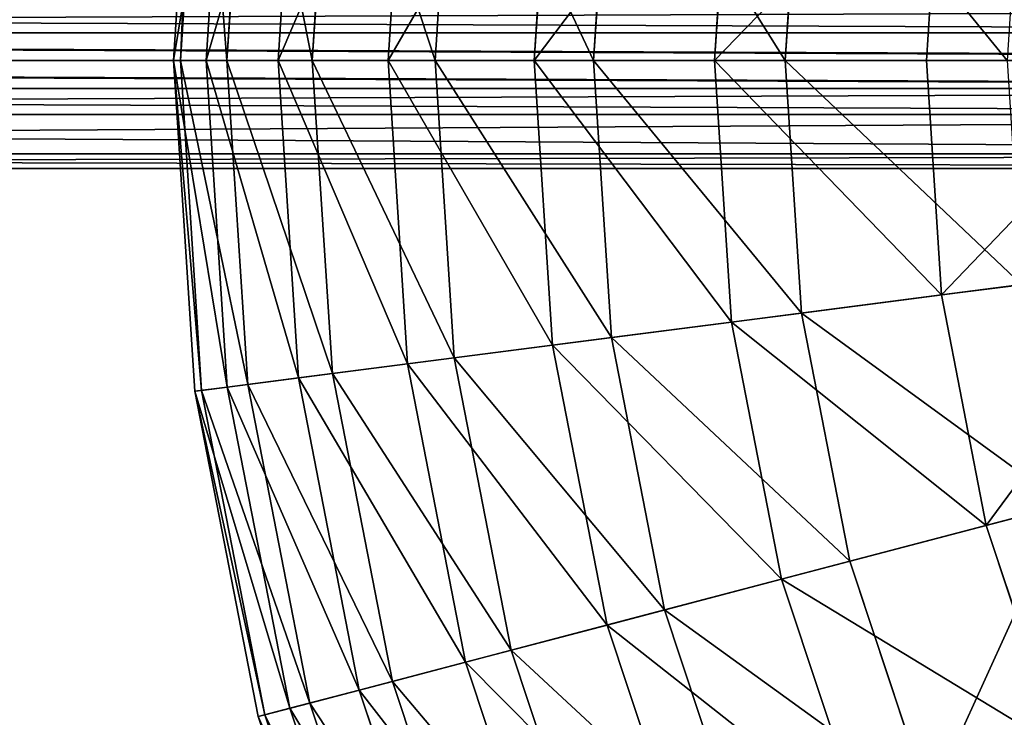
# Model space of a CAD drawing. Extents: x 1 to 133, y -12 to 0.
# Tile 215 of 256: x 76.74 to 79.03, y -7.48 to -5.87. Entities that reach past the tile are written whole.
import ezdxf

# ---------------------------------------------------------------- set-up
doc = ezdxf.new("R2010")
doc.units = 0
doc.header["$LTSCALE"] = 2.54
doc.layers.get('0').update_dxf_attribs({"color": 13, "linetype": 'CONTINUOUS'})

# ---------------------------------------------------------------- blocks, each defined once
blk = doc.blocks.new('SLING_IV_-_Z_O_ENIE16_06_B')
at = {"color": 0}
for p, q in [((77.1482, -5.1942, 6.8495), (77.099, -5.9608, 6.8495)), ((77.1482, -5.1942, 6.8495), (77.099, -5.9608, 6.8495)), ((77.1642, -5.1962, 6.1066), (77.1151, -5.9608, 6.1066)), ((77.1642, -5.1962, 6.1066), (77.1151, -5.9608, 6.1066)), ((77.2234, -5.2039, 7.5887), (77.1748, -5.9608, 7.5887)), ((77.2234, -5.2039, 7.5887), (77.1748, -5.9608, 7.5887)), ((77.2711, -5.21, 5.3713), (77.2229, -5.9608, 5.3713)), ((77.2711, -5.21, 5.3713), (77.2229, -5.9608, 5.3713)), ((77.3887, -5.2252, 8.3129), (77.3415, -5.9608, 8.3129)), ((77.3887, -5.2252, 8.3129), (77.3415, -5.9608, 8.3129)), ((77.4674, -5.2353, 4.6551), (77.4208, -5.9608, 4.6551)), ((77.4674, -5.2353, 4.6551), (77.4208, -5.9608, 4.6551)), ((77.6415, -5.2578, 9.0109), (77.5964, -5.9608, 9.0109)), ((77.6415, -5.2578, 9.0109), (77.5964, -5.9608, 9.0109)), ((77.75, -5.2718, 3.9687), (77.7057, -5.9608, 3.9687)), ((77.75, -5.2718, 3.9687), (77.7057, -5.9608, 3.9687)), ((77.9779, -5.3012, 9.672), (77.9356, -5.9608, 9.672)), ((77.9779, -5.3012, 9.672), (77.9356, -5.9608, 9.672)), ((78.1145, -5.3188, 3.3229), (78.0733, -5.9608, 3.3229)), ((78.1145, -5.3188, 3.3229), (78.0733, -5.9608, 3.3229)), ((78.3928, -5.3546, 10.2862), (78.3539, -5.9608, 10.2862)), ((78.3928, -5.3546, 10.2862), (78.3539, -5.9608, 10.2862)), ((78.5554, -5.3756, 2.7275), (78.5178, -5.9608, 2.7275)), ((78.5554, -5.3756, 2.7275), (78.5178, -5.9608, 2.7275)), ((78.8798, -5.4174, 10.8439), (78.8449, -5.9608, 10.8439)), ((78.8798, -5.4174, 10.8439), (78.8449, -5.9608, 10.8439)), ((66.9466, -5.8961, 124.1052), (82.6031, -5.8961, 14.6884)), ((66.9466, -5.8961, 124.1052), (82.6031, -5.8961, 14.6884)), ((67.4296, -5.8961, 124.1396), (83.0861, -5.8961, 14.7228)), ((67.4296, -5.8961, 124.1396), (83.0861, -5.8961, 14.7228)), ((67.4296, -5.8961, 124.1396), (83.0963, -5.9608, 14.7216)), ((67.4296, -5.8961, 124.1396), (83.0963, -5.9608, 14.7216)), ((66.9381, -5.9608, 124.1046), (82.5946, -5.9608, 14.6878)), ((66.9381, -5.9608, 124.1046), (82.5946, -5.9608, 14.6878)), ((67.4381, -5.9608, 124.1402), (83.0963, -5.9608, 14.7216)), ((67.4381, -5.9608, 124.1402), (83.0963, -5.9608, 14.7216)), ((67.4381, -5.9608, 124.1402), (83.0861, -6.0255, 14.7228)), ((67.4381, -5.9608, 124.1402), (83.0861, -6.0255, 14.7228)), ((77.099, -5.9608, 6.8495), (77.1748, -5.9608, 7.5887)), ((77.099, -5.9608, 6.8495), (77.1748, -5.9608, 7.5887)), ((77.099, -5.9608, 6.8495), (77.1482, -6.7275, 6.8495)), ((77.099, -5.9608, 6.8495), (77.1482, -6.7275, 6.8495)), ((77.1151, -5.9608, 6.1066), (77.099, -5.9608, 6.8495)), ((77.1151, -5.9608, 6.1066), (77.099, -5.9608, 6.8495)), ((77.1151, -5.9608, 6.1066), (77.1642, -6.7254, 6.1066)), ((77.1151, -5.9608, 6.1066), (77.1642, -6.7254, 6.1066)), ((77.2229, -5.9608, 5.3713), (77.1151, -5.9608, 6.1066)), ((77.2229, -5.9608, 5.3713), (77.1151, -5.9608, 6.1066)), ((77.1748, -5.9608, 7.5887), (77.3415, -5.9608, 8.3129)), ((77.1748, -5.9608, 7.5887), (77.3415, -5.9608, 8.3129)), ((77.1748, -5.9608, 7.5887), (77.2234, -6.7178, 7.5887)), ((77.1748, -5.9608, 7.5887), (77.2234, -6.7178, 7.5887)), ((77.2229, -5.9608, 5.3713), (77.2711, -6.7116, 5.3713)), ((77.4208, -5.9608, 4.6551), (77.2229, -5.9608, 5.3713)), ((77.2229, -5.9608, 5.3713), (77.2711, -6.7116, 5.3713)), ((77.4208, -5.9608, 4.6551), (77.2229, -5.9608, 5.3713)), ((77.3415, -5.9608, 8.3129), (77.3887, -6.6964, 8.3129)), ((77.3415, -5.9608, 8.3129), (77.5964, -5.9608, 9.0109)), ((77.3415, -5.9608, 8.3129), (77.3887, -6.6964, 8.3129)), ((77.3415, -5.9608, 8.3129), (77.5964, -5.9608, 9.0109)), ((77.4208, -5.9608, 4.6551), (77.4674, -6.6863, 4.6551)), ((77.4208, -5.9608, 4.6551), (77.4674, -6.6863, 4.6551)), ((77.7057, -5.9608, 3.9687), (77.4208, -5.9608, 4.6551)), ((77.7057, -5.9608, 3.9687), (77.4208, -5.9608, 4.6551)), ((77.5964, -5.9608, 9.0109), (77.9356, -5.9608, 9.672)), ((77.5964, -5.9608, 9.0109), (77.9356, -5.9608, 9.672)), ((77.5964, -5.9608, 9.0109), (77.6415, -6.6639, 9.0109)), ((77.5964, -5.9608, 9.0109), (77.6415, -6.6639, 9.0109)), ((77.7057, -5.9608, 3.9687), (77.75, -6.6499, 3.9687)), ((77.7057, -5.9608, 3.9687), (77.75, -6.6499, 3.9687)), ((78.0733, -5.9608, 3.3229), (77.7057, -5.9608, 3.9687)), ((78.0733, -5.9608, 3.3229), (77.7057, -5.9608, 3.9687)), ((77.9356, -5.9608, 9.672), (78.3539, -5.9608, 10.2862)), ((77.9356, -5.9608, 9.672), (78.3539, -5.9608, 10.2862)), ((77.9356, -5.9608, 9.672), (77.9779, -6.6205, 9.672)), ((77.9356, -5.9608, 9.672), (77.9779, -6.6205, 9.672)), ((78.0733, -5.9608, 3.3229), (78.1145, -6.6029, 3.3229)), ((78.5178, -5.9608, 2.7275), (78.0733, -5.9608, 3.3229)), ((78.0733, -5.9608, 3.3229), (78.1145, -6.6029, 3.3229)), ((78.5178, -5.9608, 2.7275), (78.0733, -5.9608, 3.3229)), ((78.3539, -5.9608, 10.2862), (78.3928, -6.567, 10.2862)), ((78.3539, -5.9608, 10.2862), (78.8449, -5.9608, 10.8439)), ((78.3539, -5.9608, 10.2862), (78.8449, -5.9608, 10.8439)), ((78.3539, -5.9608, 10.2862), (78.3928, -6.567, 10.2862)), ((78.5178, -5.9608, 2.7275), (78.5554, -6.546, 2.7275)), ((79.0326, -5.9608, 2.1915), (78.5178, -5.9608, 2.7275)), ((78.5178, -5.9608, 2.7275), (78.5554, -6.546, 2.7275)), ((79.0326, -5.9608, 2.1915), (78.5178, -5.9608, 2.7275)), ((78.8449, -5.9608, 10.8439), (78.8798, -6.5042, 10.8439)), ((78.8449, -5.9608, 10.8439), (79.4012, -5.9608, 11.3367)), ((78.8449, -5.9608, 10.8439), (78.8798, -6.5042, 10.8439)), ((78.8449, -5.9608, 10.8439), (79.4012, -5.9608, 11.3367)), ((66.9466, -6.0255, 124.1052), (82.6031, -6.0255, 14.6884)), ((66.9466, -6.0255, 124.1052), (82.6031, -6.0255, 14.6884)), ((67.4296, -6.0255, 124.1396), (83.0861, -6.0255, 14.7228)), ((67.4296, -6.0255, 124.1396), (83.0861, -6.0255, 14.7228)), ((66.9716, -6.0858, 124.1069), (82.6281, -6.0858, 14.6902)), ((66.9716, -6.0858, 124.1069), (82.6281, -6.0858, 14.6902)), ((67.4046, -6.0858, 124.1378), (83.0611, -6.0858, 14.721)), ((67.4046, -6.0858, 124.1378), (83.0611, -6.0858, 14.721)), ((67.0631, -6.1773, 124.1135), (82.7196, -6.1773, 14.6967)), ((67.0631, -6.1773, 124.1135), (82.7196, -6.1773, 14.6967)), ((67.3131, -6.1773, 124.1312), (82.9696, -6.1773, 14.7145)), ((67.3131, -6.1773, 124.1312), (82.9696, -6.1773, 14.7145)), ((67.1881, -6.2108, 124.1224), (82.8446, -6.2108, 14.7056)), ((67.1881, -6.2108, 124.1224), (82.8446, -6.2108, 14.7056)), ((78.8798, -6.5042, 10.8439), (79.4315, -6.4331, 11.3367)), ((78.8798, -6.5042, 10.8439), (79.4315, -6.4331, 11.3367)), ((79.0659, -6.4802, 2.1915), (78.5554, -6.546, 2.7275)), ((79.0659, -6.4802, 2.1915), (78.5554, -6.546, 2.7275)), ((78.3928, -6.567, 10.2862), (78.8798, -6.5042, 10.8439)), ((78.3928, -6.567, 10.2862), (78.8798, -6.5042, 10.8439)), ((78.8798, -6.5042, 10.8439), (78.9839, -7.0386, 10.8439)), ((78.8798, -6.5042, 10.8439), (78.9839, -7.0386, 10.8439)), ((78.5554, -6.546, 2.7275), (78.1145, -6.6029, 3.3229)), ((78.5554, -6.546, 2.7275), (78.1145, -6.6029, 3.3229)), ((78.5554, -6.546, 2.7275), (78.6675, -7.1216, 2.7275)), ((78.5554, -6.546, 2.7275), (78.6675, -7.1216, 2.7275)), ((77.9779, -6.6205, 9.672), (78.3928, -6.567, 10.2862)), ((77.9779, -6.6205, 9.672), (78.3928, -6.567, 10.2862)), ((78.3928, -6.567, 10.2862), (78.5089, -7.1632, 10.2862)), ((78.3928, -6.567, 10.2862), (78.5089, -7.1632, 10.2862)), ((77.6415, -6.6639, 9.0109), (77.9779, -6.6205, 9.672)), ((77.6415, -6.6639, 9.0109), (77.9779, -6.6205, 9.672)), ((78.1145, -6.6029, 3.3229), (77.75, -6.6499, 3.9687)), ((78.1145, -6.6029, 3.3229), (77.75, -6.6499, 3.9687)), ((77.9779, -6.6205, 9.672), (78.1043, -7.2693, 9.672)), ((77.9779, -6.6205, 9.672), (78.1043, -7.2693, 9.672)), ((78.1145, -6.6029, 3.3229), (78.2375, -7.2344, 3.3229)), ((78.1145, -6.6029, 3.3229), (78.2375, -7.2344, 3.3229)), ((77.3887, -6.6964, 8.3129), (77.6415, -6.6639, 9.0109)), ((77.3887, -6.6964, 8.3129), (77.6415, -6.6639, 9.0109)), ((77.75, -6.6499, 3.9687), (77.4674, -6.6863, 4.6551)), ((77.75, -6.6499, 3.9687), (77.4674, -6.6863, 4.6551)), ((77.6415, -6.6639, 9.0109), (77.7762, -7.3554, 9.0109)), ((77.6415, -6.6639, 9.0109), (77.7762, -7.3554, 9.0109)), ((77.75, -6.6499, 3.9687), (77.8819, -7.3276, 3.9687)), ((77.75, -6.6499, 3.9687), (77.8819, -7.3276, 3.9687)), ((77.4674, -6.6863, 4.6551), (77.2711, -6.7116, 5.3713)), ((77.4674, -6.6863, 4.6551), (77.2711, -6.7116, 5.3713)), ((77.4674, -6.6863, 4.6551), (77.6064, -7.3999, 4.6551)), ((77.4674, -6.6863, 4.6551), (77.6064, -7.3999, 4.6551)), ((77.2711, -6.7116, 5.3713), (77.1642, -6.7254, 6.1066)), ((77.2711, -6.7116, 5.3713), (77.1642, -6.7254, 6.1066)), ((77.2234, -6.7178, 7.5887), (77.3887, -6.6964, 8.3129)), ((77.2234, -6.7178, 7.5887), (77.3887, -6.6964, 8.3129)), ((77.2711, -6.7116, 5.3713), (77.4149, -7.4501, 5.3713)), ((77.2711, -6.7116, 5.3713), (77.4149, -7.4501, 5.3713)), ((77.3887, -6.6964, 8.3129), (77.5296, -7.42, 8.3129)), ((77.3887, -6.6964, 8.3129), (77.5296, -7.42, 8.3129)), ((77.1482, -6.7275, 6.8495), (77.2234, -6.7178, 7.5887)), ((77.1482, -6.7275, 6.8495), (77.2234, -6.7178, 7.5887)), ((77.1642, -6.7254, 6.1066), (77.1482, -6.7275, 6.8495)), ((77.1642, -6.7254, 6.1066), (77.1482, -6.7275, 6.8495)), ((77.1482, -6.7275, 6.8495), (77.2951, -7.4815, 6.8495)), ((77.1482, -6.7275, 6.8495), (77.2951, -7.4815, 6.8495)), ((77.1642, -6.7254, 6.1066), (77.3107, -7.4774, 6.1066)), ((77.1642, -6.7254, 6.1066), (77.3107, -7.4774, 6.1066)), ((77.2234, -6.7178, 7.5887), (77.3684, -7.4623, 7.5887)), ((77.2234, -6.7178, 7.5887), (77.3684, -7.4623, 7.5887)), ((78.9839, -7.0386, 10.8439), (79.5219, -6.8976, 11.3367)), ((78.9839, -7.0386, 10.8439), (79.5219, -6.8976, 11.3367)), ((79.1654, -6.991, 2.1915), (78.6675, -7.1216, 2.7275)), ((79.1654, -6.991, 2.1915), (78.6675, -7.1216, 2.7275)), ((78.5089, -7.1632, 10.2862), (78.9839, -7.0386, 10.8439)), ((78.5089, -7.1632, 10.2862), (78.9839, -7.0386, 10.8439)), ((78.9839, -7.0386, 10.8439), (79.1555, -7.5554, 10.8439)), ((78.9839, -7.0386, 10.8439), (79.1555, -7.5554, 10.8439)), ((78.6675, -7.1216, 2.7275), (78.2375, -7.2344, 3.3229)), ((78.6675, -7.1216, 2.7275), (78.2375, -7.2344, 3.3229)), ((78.6675, -7.1216, 2.7275), (78.8523, -7.6781, 2.7275)), ((78.6675, -7.1216, 2.7275), (78.8523, -7.6781, 2.7275)), ((78.1043, -7.2693, 9.672), (78.5089, -7.1632, 10.2862)), ((78.1043, -7.2693, 9.672), (78.5089, -7.1632, 10.2862)), ((78.5089, -7.1632, 10.2862), (78.7003, -7.7397, 10.2862)), ((78.5089, -7.1632, 10.2862), (78.7003, -7.7397, 10.2862)), ((78.2375, -7.2344, 3.3229), (77.8819, -7.3276, 3.9687)), ((78.2375, -7.2344, 3.3229), (77.8819, -7.3276, 3.9687)), ((78.2375, -7.2344, 3.3229), (78.4402, -7.845, 3.3229)), ((78.2375, -7.2344, 3.3229), (78.4402, -7.845, 3.3229)), ((77.7762, -7.3554, 9.0109), (78.1043, -7.2693, 9.672)), ((77.7762, -7.3554, 9.0109), (78.1043, -7.2693, 9.672)), ((78.1043, -7.2693, 9.672), (78.3126, -7.8967, 9.672)), ((78.1043, -7.2693, 9.672), (78.3126, -7.8967, 9.672)), ((77.8819, -7.3276, 3.9687), (77.6064, -7.3999, 4.6551)), ((77.8819, -7.3276, 3.9687), (77.6064, -7.3999, 4.6551)), ((77.8819, -7.3276, 3.9687), (78.0995, -7.9829, 3.9687)), ((77.8819, -7.3276, 3.9687), (78.0995, -7.9829, 3.9687)), ((77.5296, -7.42, 8.3129), (77.7762, -7.3554, 9.0109)), ((77.5296, -7.42, 8.3129), (77.7762, -7.3554, 9.0109)), ((77.7762, -7.3554, 9.0109), (77.9982, -8.0239, 9.0109)), ((77.7762, -7.3554, 9.0109), (77.9982, -8.0239, 9.0109)), ((77.3684, -7.4623, 7.5887), (77.5296, -7.42, 8.3129)), ((77.3684, -7.4623, 7.5887), (77.5296, -7.42, 8.3129)), ((77.6064, -7.3999, 4.6551), (77.4149, -7.4501, 5.3713)), ((77.6064, -7.3999, 4.6551), (77.4149, -7.4501, 5.3713)), ((77.5296, -7.42, 8.3129), (77.7619, -8.1196, 8.3129)), ((77.5296, -7.42, 8.3129), (77.7619, -8.1196, 8.3129)), ((77.6064, -7.3999, 4.6551), (77.8354, -8.0898, 4.6551)), ((77.6064, -7.3999, 4.6551), (77.8354, -8.0898, 4.6551)), ((77.2951, -7.4815, 6.8495), (77.3684, -7.4623, 7.5887)), ((77.2951, -7.4815, 6.8495), (77.3684, -7.4623, 7.5887)), ((77.4149, -7.4501, 5.3713), (77.3107, -7.4774, 6.1066)), ((77.4149, -7.4501, 5.3713), (77.3107, -7.4774, 6.1066)), ((77.3684, -7.4623, 7.5887), (77.6074, -8.1821, 7.5887)), ((77.3684, -7.4623, 7.5887), (77.6074, -8.1821, 7.5887)), ((77.4149, -7.4501, 5.3713), (77.652, -8.1641, 5.3713)), ((77.4149, -7.4501, 5.3713), (77.652, -8.1641, 5.3713)), ((77.3107, -7.4774, 6.1066), (77.2951, -7.4815, 6.8495)), ((77.3107, -7.4774, 6.1066), (77.2951, -7.4815, 6.8495)), ((77.2951, -7.4815, 6.8495), (77.5371, -8.2106, 6.8495)), ((77.2951, -7.4815, 6.8495), (77.5371, -8.2106, 6.8495)), ((77.3107, -7.4774, 6.1066), (77.5521, -8.2045, 6.1066)), ((77.3107, -7.4774, 6.1066), (77.5521, -8.2045, 6.1066))]:
    blk.add_line(p, q, dxfattribs=at)
at = {"color": 7}
mesh = blk.add_polyface(dxfattribs=at)
corners = [(77.2234, -5.2039, 7.5887), (77.099, -5.9608, 6.8495), (77.1748, -5.9608, 7.5887), (77.1482, -5.1942, 6.8495)]
mesh.append_faces([[corners[k] for k in face] for face in [(0, 1, 2), (1, 0, 3)]], dxfattribs={"vtx0": -1, "color": 7})
mesh = blk.add_polyface(dxfattribs=at)
corners = [(77.1482, -5.1942, 6.8495), (77.1151, -5.9608, 6.1066), (77.099, -5.9608, 6.8495), (77.1642, -5.1962, 6.1066)]
mesh.append_faces([[corners[k] for k in face] for face in [(0, 1, 2), (1, 0, 3)]], dxfattribs={"vtx0": -1, "color": 7})
mesh = blk.add_polyface(dxfattribs=at)
corners = [(77.1642, -5.1962, 6.1066), (77.2229, -5.9608, 5.3713), (77.1151, -5.9608, 6.1066), (77.2711, -5.21, 5.3713)]
mesh.append_faces([[corners[k] for k in face] for face in [(0, 1, 2), (1, 0, 3)]], dxfattribs={"vtx0": -1, "color": 7})
mesh = blk.add_polyface(dxfattribs=at)
corners = [(77.3887, -5.2252, 8.3129), (77.1748, -5.9608, 7.5887), (77.3415, -5.9608, 8.3129), (77.2234, -5.2039, 7.5887)]
mesh.append_faces([[corners[k] for k in face] for face in [(0, 1, 2), (1, 0, 3)]], dxfattribs={"vtx0": -1, "color": 7})
mesh = blk.add_polyface(dxfattribs=at)
corners = [(77.2711, -5.21, 5.3713), (77.4208, -5.9608, 4.6551), (77.2229, -5.9608, 5.3713), (77.4674, -5.2353, 4.6551)]
mesh.append_faces([[corners[k] for k in face] for face in [(0, 1, 2), (1, 0, 3)]], dxfattribs={"vtx0": -1, "color": 7})
mesh = blk.add_polyface(dxfattribs=at)
corners = [(77.6415, -5.2578, 9.0109), (77.3415, -5.9608, 8.3129), (77.5964, -5.9608, 9.0109), (77.3887, -5.2252, 8.3129)]
mesh.append_faces([[corners[k] for k in face] for face in [(0, 1, 2), (1, 0, 3)]], dxfattribs={"vtx0": -1, "color": 7})
mesh = blk.add_polyface(dxfattribs=at)
corners = [(77.4674, -5.2353, 4.6551), (77.7057, -5.9608, 3.9687), (77.4208, -5.9608, 4.6551), (77.75, -5.2718, 3.9687)]
mesh.append_faces([[corners[k] for k in face] for face in [(0, 1, 2), (1, 0, 3)]], dxfattribs={"vtx0": -1, "color": 7})
mesh = blk.add_polyface(dxfattribs=at)
corners = [(77.9779, -5.3012, 9.672), (77.5964, -5.9608, 9.0109), (77.9356, -5.9608, 9.672), (77.6415, -5.2578, 9.0109)]
mesh.append_faces([[corners[k] for k in face] for face in [(0, 1, 2), (1, 0, 3)]], dxfattribs={"vtx0": -1, "color": 7})
mesh = blk.add_polyface(dxfattribs=at)
corners = [(77.75, -5.2718, 3.9687), (78.0733, -5.9608, 3.3229), (77.7057, -5.9608, 3.9687), (78.1145, -5.3188, 3.3229)]
mesh.append_faces([[corners[k] for k in face] for face in [(0, 1, 2), (1, 0, 3)]], dxfattribs={"vtx0": -1, "color": 7})
mesh = blk.add_polyface(dxfattribs=at)
corners = [(78.3928, -5.3546, 10.2862), (77.9356, -5.9608, 9.672), (78.3539, -5.9608, 10.2862), (77.9779, -5.3012, 9.672)]
mesh.append_faces([[corners[k] for k in face] for face in [(0, 1, 2), (1, 0, 3)]], dxfattribs={"vtx0": -1, "color": 7})
mesh = blk.add_polyface(dxfattribs=at)
corners = [(78.1145, -5.3188, 3.3229), (78.5178, -5.9608, 2.7275), (78.0733, -5.9608, 3.3229), (78.5554, -5.3756, 2.7275)]
mesh.append_faces([[corners[k] for k in face] for face in [(0, 1, 2), (1, 0, 3)]], dxfattribs={"vtx0": -1, "color": 7})
mesh = blk.add_polyface(dxfattribs=at)
corners = [(78.8798, -5.4174, 10.8439), (78.3539, -5.9608, 10.2862), (78.8449, -5.9608, 10.8439), (78.3928, -5.3546, 10.2862)]
mesh.append_faces([[corners[k] for k in face] for face in [(0, 1, 2), (1, 0, 3)]], dxfattribs={"vtx0": -1, "color": 7})
mesh = blk.add_polyface(dxfattribs=at)
corners = [(78.5554, -5.3756, 2.7275), (79.0326, -5.9608, 2.1915), (78.5178, -5.9608, 2.7275), (79.0659, -5.4414, 2.1915)]
mesh.append_faces([[corners[k] for k in face] for face in [(0, 1, 2), (1, 0, 3)]], dxfattribs={"vtx0": -1, "color": 7})
mesh = blk.add_polyface(dxfattribs=at)
corners = [(79.4012, -5.9608, 11.3367), (78.8798, -5.4174, 10.8439), (78.8449, -5.9608, 10.8439), (79.4315, -5.4886, 11.3367)]
mesh.append_faces([[corners[k] for k in face] for face in [(0, 1, 2), (1, 0, 3)]], dxfattribs={"vtx0": -1, "color": 7})
at = {"color": 0}
mesh = blk.add_polyface(dxfattribs=at)
corners = [(66.9716, -5.8358, 124.1069), (82.6031, -5.8961, 14.6884), (66.9466, -5.8961, 124.1052), (82.6281, -5.8358, 14.6902)]
mesh.append_faces([[corners[k] for k in face] for face in [(0, 1, 2), (1, 0, 3)]], dxfattribs={"vtx0": -1, "color": 0})
mesh = blk.add_polyface(dxfattribs=at)
corners = [(83.0611, -5.8358, 14.721), (67.4296, -5.8961, 124.1396), (83.0861, -5.8961, 14.7228), (67.4046, -5.8358, 124.1378)]
mesh.append_faces([[corners[k] for k in face] for face in [(0, 1, 2), (1, 0, 3)]], dxfattribs={"vtx0": -1, "color": 0})
mesh = blk.add_polyface(dxfattribs=at)
corners = [(66.9466, -5.8961, 124.1052), (82.5946, -5.9608, 14.6878), (66.9381, -5.9608, 124.1046), (82.6031, -5.8961, 14.6884)]
mesh.append_faces([[corners[k] for k in face] for face in [(0, 1, 2), (1, 0, 3)]], dxfattribs={"vtx0": -1, "color": 0})
mesh = blk.add_polyface(dxfattribs=at)
corners = [(67.4296, -5.8961, 124.1396), (83.0963, -5.9608, 14.7216), (83.0861, -5.8961, 14.7228)]
mesh.append_faces([[corners[k] for k in face] for face in [(0, 1, 2)]], dxfattribs={"color": 0})
mesh = blk.add_polyface(dxfattribs=at)
corners = [(67.4296, -5.8961, 124.1396), (67.4381, -5.9608, 124.1402), (83.0963, -5.9608, 14.7216)]
mesh.append_faces([[corners[k] for k in face] for face in [(0, 1, 2)]], dxfattribs={"color": 0})
mesh = blk.add_polyface(dxfattribs=at)
corners = [(66.9381, -5.9608, 124.1046), (82.6031, -6.0255, 14.6884), (66.9466, -6.0255, 124.1052), (82.5946, -5.9608, 14.6878)]
mesh.append_faces([[corners[k] for k in face] for face in [(0, 1, 2), (1, 0, 3)]], dxfattribs={"vtx0": -1, "color": 0})
mesh = blk.add_polyface(dxfattribs=at)
corners = [(67.4381, -5.9608, 124.1402), (67.4296, -6.0255, 124.1396), (83.0861, -6.0255, 14.7228)]
mesh.append_faces([[corners[k] for k in face] for face in [(0, 1, 2)]], dxfattribs={"color": 0})
mesh = blk.add_polyface(dxfattribs=at)
corners = [(67.4381, -5.9608, 124.1402), (83.0861, -6.0255, 14.7228), (83.0963, -5.9608, 14.7216)]
mesh.append_faces([[corners[k] for k in face] for face in [(0, 1, 2)]], dxfattribs={"color": 0})
at = {"color": 7}
mesh = blk.add_polyface(dxfattribs=at)
corners = [(77.2234, -6.7178, 7.5887), (77.099, -5.9608, 6.8495), (77.1482, -6.7275, 6.8495), (77.1748, -5.9608, 7.5887)]
mesh.append_faces([[corners[k] for k in face] for face in [(0, 1, 2), (1, 0, 3)]], dxfattribs={"vtx0": -1, "color": 7})
mesh = blk.add_polyface(dxfattribs=at)
corners = [(77.099, -5.9608, 6.8495), (77.1642, -6.7254, 6.1066), (77.1482, -6.7275, 6.8495), (77.1151, -5.9608, 6.1066)]
mesh.append_faces([[corners[k] for k in face] for face in [(0, 1, 2), (1, 0, 3)]], dxfattribs={"vtx0": -1, "color": 7})
mesh = blk.add_polyface(dxfattribs=at)
corners = [(77.1151, -5.9608, 6.1066), (77.2711, -6.7116, 5.3713), (77.1642, -6.7254, 6.1066), (77.2229, -5.9608, 5.3713)]
mesh.append_faces([[corners[k] for k in face] for face in [(0, 1, 2), (1, 0, 3)]], dxfattribs={"vtx0": -1, "color": 7})
mesh = blk.add_polyface(dxfattribs=at)
corners = [(77.3887, -6.6964, 8.3129), (77.1748, -5.9608, 7.5887), (77.2234, -6.7178, 7.5887), (77.3415, -5.9608, 8.3129)]
mesh.append_faces([[corners[k] for k in face] for face in [(0, 1, 2), (1, 0, 3)]], dxfattribs={"vtx0": -1, "color": 7})
mesh = blk.add_polyface(dxfattribs=at)
corners = [(77.2229, -5.9608, 5.3713), (77.4674, -6.6863, 4.6551), (77.2711, -6.7116, 5.3713), (77.4208, -5.9608, 4.6551)]
mesh.append_faces([[corners[k] for k in face] for face in [(0, 1, 2), (1, 0, 3)]], dxfattribs={"vtx0": -1, "color": 7})
mesh = blk.add_polyface(dxfattribs=at)
corners = [(77.6415, -6.6639, 9.0109), (77.3415, -5.9608, 8.3129), (77.3887, -6.6964, 8.3129), (77.5964, -5.9608, 9.0109)]
mesh.append_faces([[corners[k] for k in face] for face in [(0, 1, 2), (1, 0, 3)]], dxfattribs={"vtx0": -1, "color": 7})
mesh = blk.add_polyface(dxfattribs=at)
corners = [(77.4208, -5.9608, 4.6551), (77.75, -6.6499, 3.9687), (77.4674, -6.6863, 4.6551), (77.7057, -5.9608, 3.9687)]
mesh.append_faces([[corners[k] for k in face] for face in [(0, 1, 2), (1, 0, 3)]], dxfattribs={"vtx0": -1, "color": 7})
mesh = blk.add_polyface(dxfattribs=at)
corners = [(77.9779, -6.6205, 9.672), (77.5964, -5.9608, 9.0109), (77.6415, -6.6639, 9.0109), (77.9356, -5.9608, 9.672)]
mesh.append_faces([[corners[k] for k in face] for face in [(0, 1, 2), (1, 0, 3)]], dxfattribs={"vtx0": -1, "color": 7})
mesh = blk.add_polyface(dxfattribs=at)
corners = [(77.7057, -5.9608, 3.9687), (78.1145, -6.6029, 3.3229), (77.75, -6.6499, 3.9687), (78.0733, -5.9608, 3.3229)]
mesh.append_faces([[corners[k] for k in face] for face in [(0, 1, 2), (1, 0, 3)]], dxfattribs={"vtx0": -1, "color": 7})
mesh = blk.add_polyface(dxfattribs=at)
corners = [(78.3928, -6.567, 10.2862), (77.9356, -5.9608, 9.672), (77.9779, -6.6205, 9.672), (78.3539, -5.9608, 10.2862)]
mesh.append_faces([[corners[k] for k in face] for face in [(0, 1, 2), (1, 0, 3)]], dxfattribs={"vtx0": -1, "color": 7})
mesh = blk.add_polyface(dxfattribs=at)
corners = [(78.0733, -5.9608, 3.3229), (78.5554, -6.546, 2.7275), (78.1145, -6.6029, 3.3229), (78.5178, -5.9608, 2.7275)]
mesh.append_faces([[corners[k] for k in face] for face in [(0, 1, 2), (1, 0, 3)]], dxfattribs={"vtx0": -1, "color": 7})
mesh = blk.add_polyface(dxfattribs=at)
corners = [(78.8798, -6.5042, 10.8439), (78.3539, -5.9608, 10.2862), (78.3928, -6.567, 10.2862), (78.8449, -5.9608, 10.8439)]
mesh.append_faces([[corners[k] for k in face] for face in [(0, 1, 2), (1, 0, 3)]], dxfattribs={"vtx0": -1, "color": 7})
mesh = blk.add_polyface(dxfattribs=at)
corners = [(78.5178, -5.9608, 2.7275), (79.0659, -6.4802, 2.1915), (78.5554, -6.546, 2.7275), (79.0326, -5.9608, 2.1915)]
mesh.append_faces([[corners[k] for k in face] for face in [(0, 1, 2), (1, 0, 3)]], dxfattribs={"vtx0": -1, "color": 7})
mesh = blk.add_polyface(dxfattribs=at)
corners = [(78.8798, -6.5042, 10.8439), (79.4012, -5.9608, 11.3367), (78.8449, -5.9608, 10.8439), (79.4315, -6.4331, 11.3367)]
mesh.append_faces([[corners[k] for k in face] for face in [(0, 1, 2), (1, 0, 3)]], dxfattribs={"vtx0": -1, "color": 7})
at = {"color": 0}
mesh = blk.add_polyface(dxfattribs=at)
corners = [(66.9466, -6.0255, 124.1052), (82.6281, -6.0858, 14.6902), (66.9716, -6.0858, 124.1069), (82.6031, -6.0255, 14.6884)]
mesh.append_faces([[corners[k] for k in face] for face in [(0, 1, 2), (1, 0, 3)]], dxfattribs={"vtx0": -1, "color": 0})
mesh = blk.add_polyface(dxfattribs=at)
corners = [(83.0861, -6.0255, 14.7228), (67.4046, -6.0858, 124.1378), (83.0611, -6.0858, 14.721), (67.4296, -6.0255, 124.1396)]
mesh.append_faces([[corners[k] for k in face] for face in [(0, 1, 2), (1, 0, 3)]], dxfattribs={"vtx0": -1, "color": 0})
mesh = blk.add_polyface(dxfattribs=at)
corners = [(82.7196, -6.1773, 14.6967), (66.9716, -6.0858, 124.1069), (82.6281, -6.0858, 14.6902), (67.0631, -6.1773, 124.1135)]
mesh.append_faces([[corners[k] for k in face] for face in [(0, 1, 2), (1, 0, 3)]], dxfattribs={"vtx0": -1, "color": 0})
mesh = blk.add_polyface(dxfattribs=at)
corners = [(83.0611, -6.0858, 14.721), (67.3131, -6.1773, 124.1312), (82.9696, -6.1773, 14.7145), (67.4046, -6.0858, 124.1378)]
mesh.append_faces([[corners[k] for k in face] for face in [(0, 1, 2), (1, 0, 3)]], dxfattribs={"vtx0": -1, "color": 0})
mesh = blk.add_polyface(dxfattribs=at)
corners = [(82.8446, -6.2108, 14.7056), (67.0631, -6.1773, 124.1135), (82.7196, -6.1773, 14.6967), (67.1881, -6.2108, 124.1224)]
mesh.append_faces([[corners[k] for k in face] for face in [(0, 1, 2), (1, 0, 3)]], dxfattribs={"vtx0": -1, "color": 0})
mesh = blk.add_polyface(dxfattribs=at)
corners = [(82.9696, -6.1773, 14.7145), (67.1881, -6.2108, 124.1224), (82.8446, -6.2108, 14.7056), (67.3131, -6.1773, 124.1312)]
mesh.append_faces([[corners[k] for k in face] for face in [(0, 1, 2), (1, 0, 3)]], dxfattribs={"vtx0": -1, "color": 0})
at = {"color": 7}
mesh = blk.add_polyface(dxfattribs=at)
corners = [(78.9839, -7.0386, 10.8439), (79.4315, -6.4331, 11.3367), (78.8798, -6.5042, 10.8439), (79.5219, -6.8976, 11.3367)]
mesh.append_faces([[corners[k] for k in face] for face in [(0, 1, 2), (1, 0, 3)]], dxfattribs={"vtx0": -1, "color": 7})
mesh = blk.add_polyface(dxfattribs=at)
corners = [(78.5554, -6.546, 2.7275), (79.1654, -6.991, 2.1915), (78.6675, -7.1216, 2.7275), (79.0659, -6.4802, 2.1915)]
mesh.append_faces([[corners[k] for k in face] for face in [(0, 1, 2), (1, 0, 3)]], dxfattribs={"vtx0": -1, "color": 7})
mesh = blk.add_polyface(dxfattribs=at)
corners = [(78.9839, -7.0386, 10.8439), (78.3928, -6.567, 10.2862), (78.5089, -7.1632, 10.2862), (78.8798, -6.5042, 10.8439)]
mesh.append_faces([[corners[k] for k in face] for face in [(0, 1, 2), (1, 0, 3)]], dxfattribs={"vtx0": -1, "color": 7})
mesh = blk.add_polyface(dxfattribs=at)
corners = [(78.1145, -6.6029, 3.3229), (78.6675, -7.1216, 2.7275), (78.2375, -7.2344, 3.3229), (78.5554, -6.546, 2.7275)]
mesh.append_faces([[corners[k] for k in face] for face in [(0, 1, 2), (1, 0, 3)]], dxfattribs={"vtx0": -1, "color": 7})
mesh = blk.add_polyface(dxfattribs=at)
corners = [(78.5089, -7.1632, 10.2862), (77.9779, -6.6205, 9.672), (78.1043, -7.2693, 9.672), (78.3928, -6.567, 10.2862)]
mesh.append_faces([[corners[k] for k in face] for face in [(0, 1, 2), (1, 0, 3)]], dxfattribs={"vtx0": -1, "color": 7})
mesh = blk.add_polyface(dxfattribs=at)
corners = [(78.1043, -7.2693, 9.672), (77.6415, -6.6639, 9.0109), (77.7762, -7.3554, 9.0109), (77.9779, -6.6205, 9.672)]
mesh.append_faces([[corners[k] for k in face] for face in [(0, 1, 2), (1, 0, 3)]], dxfattribs={"vtx0": -1, "color": 7})
mesh = blk.add_polyface(dxfattribs=at)
corners = [(77.75, -6.6499, 3.9687), (78.2375, -7.2344, 3.3229), (77.8819, -7.3276, 3.9687), (78.1145, -6.6029, 3.3229)]
mesh.append_faces([[corners[k] for k in face] for face in [(0, 1, 2), (1, 0, 3)]], dxfattribs={"vtx0": -1, "color": 7})
mesh = blk.add_polyface(dxfattribs=at)
corners = [(77.7762, -7.3554, 9.0109), (77.3887, -6.6964, 8.3129), (77.5296, -7.42, 8.3129), (77.6415, -6.6639, 9.0109)]
mesh.append_faces([[corners[k] for k in face] for face in [(0, 1, 2), (1, 0, 3)]], dxfattribs={"vtx0": -1, "color": 7})
mesh = blk.add_polyface(dxfattribs=at)
corners = [(77.4674, -6.6863, 4.6551), (77.8819, -7.3276, 3.9687), (77.6064, -7.3999, 4.6551), (77.75, -6.6499, 3.9687)]
mesh.append_faces([[corners[k] for k in face] for face in [(0, 1, 2), (1, 0, 3)]], dxfattribs={"vtx0": -1, "color": 7})
mesh = blk.add_polyface(dxfattribs=at)
corners = [(77.2711, -6.7116, 5.3713), (77.6064, -7.3999, 4.6551), (77.4149, -7.4501, 5.3713), (77.4674, -6.6863, 4.6551)]
mesh.append_faces([[corners[k] for k in face] for face in [(0, 1, 2), (1, 0, 3)]], dxfattribs={"vtx0": -1, "color": 7})
mesh = blk.add_polyface(dxfattribs=at)
corners = [(77.1642, -6.7254, 6.1066), (77.4149, -7.4501, 5.3713), (77.3107, -7.4774, 6.1066), (77.2711, -6.7116, 5.3713)]
mesh.append_faces([[corners[k] for k in face] for face in [(0, 1, 2), (1, 0, 3)]], dxfattribs={"vtx0": -1, "color": 7})
mesh = blk.add_polyface(dxfattribs=at)
corners = [(77.5296, -7.42, 8.3129), (77.2234, -6.7178, 7.5887), (77.3684, -7.4623, 7.5887), (77.3887, -6.6964, 8.3129)]
mesh.append_faces([[corners[k] for k in face] for face in [(0, 1, 2), (1, 0, 3)]], dxfattribs={"vtx0": -1, "color": 7})
mesh = blk.add_polyface(dxfattribs=at)
corners = [(77.3684, -7.4623, 7.5887), (77.1482, -6.7275, 6.8495), (77.2951, -7.4815, 6.8495), (77.2234, -6.7178, 7.5887)]
mesh.append_faces([[corners[k] for k in face] for face in [(0, 1, 2), (1, 0, 3)]], dxfattribs={"vtx0": -1, "color": 7})
mesh = blk.add_polyface(dxfattribs=at)
corners = [(77.1482, -6.7275, 6.8495), (77.3107, -7.4774, 6.1066), (77.2951, -7.4815, 6.8495), (77.1642, -6.7254, 6.1066)]
mesh.append_faces([[corners[k] for k in face] for face in [(0, 1, 2), (1, 0, 3)]], dxfattribs={"vtx0": -1, "color": 7})
mesh = blk.add_polyface(dxfattribs=at)
corners = [(79.1555, -7.5554, 10.8439), (79.5219, -6.8976, 11.3367), (78.9839, -7.0386, 10.8439), (79.6711, -7.3467, 11.3367)]
mesh.append_faces([[corners[k] for k in face] for face in [(0, 1, 2), (1, 0, 3)]], dxfattribs={"vtx0": -1, "color": 7})
mesh = blk.add_polyface(dxfattribs=at)
corners = [(79.1654, -6.991, 2.1915), (78.8523, -7.6781, 2.7275), (78.6675, -7.1216, 2.7275), (79.3294, -7.485, 2.1915)]
mesh.append_faces([[corners[k] for k in face] for face in [(0, 1, 2), (1, 0, 3)]], dxfattribs={"vtx0": -1, "color": 7})
mesh = blk.add_polyface(dxfattribs=at)
corners = [(79.1555, -7.5554, 10.8439), (78.5089, -7.1632, 10.2862), (78.7003, -7.7397, 10.2862), (78.9839, -7.0386, 10.8439)]
mesh.append_faces([[corners[k] for k in face] for face in [(0, 1, 2), (1, 0, 3)]], dxfattribs={"vtx0": -1, "color": 7})
mesh = blk.add_polyface(dxfattribs=at)
corners = [(78.2375, -7.2344, 3.3229), (78.8523, -7.6781, 2.7275), (78.4402, -7.845, 3.3229), (78.6675, -7.1216, 2.7275)]
mesh.append_faces([[corners[k] for k in face] for face in [(0, 1, 2), (1, 0, 3)]], dxfattribs={"vtx0": -1, "color": 7})
mesh = blk.add_polyface(dxfattribs=at)
corners = [(78.7003, -7.7397, 10.2862), (78.1043, -7.2693, 9.672), (78.3126, -7.8967, 9.672), (78.5089, -7.1632, 10.2862)]
mesh.append_faces([[corners[k] for k in face] for face in [(0, 1, 2), (1, 0, 3)]], dxfattribs={"vtx0": -1, "color": 7})
mesh = blk.add_polyface(dxfattribs=at)
corners = [(77.8819, -7.3276, 3.9687), (78.4402, -7.845, 3.3229), (78.0995, -7.9829, 3.9687), (78.2375, -7.2344, 3.3229)]
mesh.append_faces([[corners[k] for k in face] for face in [(0, 1, 2), (1, 0, 3)]], dxfattribs={"vtx0": -1, "color": 7})
mesh = blk.add_polyface(dxfattribs=at)
corners = [(78.3126, -7.8967, 9.672), (77.7762, -7.3554, 9.0109), (77.9982, -8.0239, 9.0109), (78.1043, -7.2693, 9.672)]
mesh.append_faces([[corners[k] for k in face] for face in [(0, 1, 2), (1, 0, 3)]], dxfattribs={"vtx0": -1, "color": 7})
mesh = blk.add_polyface(dxfattribs=at)
corners = [(77.6064, -7.3999, 4.6551), (78.0995, -7.9829, 3.9687), (77.8354, -8.0898, 4.6551), (77.8819, -7.3276, 3.9687)]
mesh.append_faces([[corners[k] for k in face] for face in [(0, 1, 2), (1, 0, 3)]], dxfattribs={"vtx0": -1, "color": 7})
mesh = blk.add_polyface(dxfattribs=at)
corners = [(77.9982, -8.0239, 9.0109), (77.5296, -7.42, 8.3129), (77.7619, -8.1196, 8.3129), (77.7762, -7.3554, 9.0109)]
mesh.append_faces([[corners[k] for k in face] for face in [(0, 1, 2), (1, 0, 3)]], dxfattribs={"vtx0": -1, "color": 7})
mesh = blk.add_polyface(dxfattribs=at)
corners = [(77.7619, -8.1196, 8.3129), (77.3684, -7.4623, 7.5887), (77.6074, -8.1821, 7.5887), (77.5296, -7.42, 8.3129)]
mesh.append_faces([[corners[k] for k in face] for face in [(0, 1, 2), (1, 0, 3)]], dxfattribs={"vtx0": -1, "color": 7})
mesh = blk.add_polyface(dxfattribs=at)
corners = [(77.4149, -7.4501, 5.3713), (77.8354, -8.0898, 4.6551), (77.652, -8.1641, 5.3713), (77.6064, -7.3999, 4.6551)]
mesh.append_faces([[corners[k] for k in face] for face in [(0, 1, 2), (1, 0, 3)]], dxfattribs={"vtx0": -1, "color": 7})
mesh = blk.add_polyface(dxfattribs=at)
corners = [(77.6074, -8.1821, 7.5887), (77.2951, -7.4815, 6.8495), (77.5371, -8.2106, 6.8495), (77.3684, -7.4623, 7.5887)]
mesh.append_faces([[corners[k] for k in face] for face in [(0, 1, 2), (1, 0, 3)]], dxfattribs={"vtx0": -1, "color": 7})
mesh = blk.add_polyface(dxfattribs=at)
corners = [(77.3107, -7.4774, 6.1066), (77.652, -8.1641, 5.3713), (77.5521, -8.2045, 6.1066), (77.4149, -7.4501, 5.3713)]
mesh.append_faces([[corners[k] for k in face] for face in [(0, 1, 2), (1, 0, 3)]], dxfattribs={"vtx0": -1, "color": 7})
mesh = blk.add_polyface(dxfattribs=at)
corners = [(77.2951, -7.4815, 6.8495), (77.5521, -8.2045, 6.1066), (77.5371, -8.2106, 6.8495), (77.3107, -7.4774, 6.1066)]
mesh.append_faces([[corners[k] for k in face] for face in [(0, 1, 2), (1, 0, 3)]], dxfattribs={"vtx0": -1, "color": 7})

msp = doc.modelspace()

# ---------------------------------------------------------------- block references
at = {"color": 18}
msp.add_blockref('SLING_IV_-_Z_O_ENIE16_06_B', (0, 0), dxfattribs=at)

doc.saveas('drawing.dxf')
